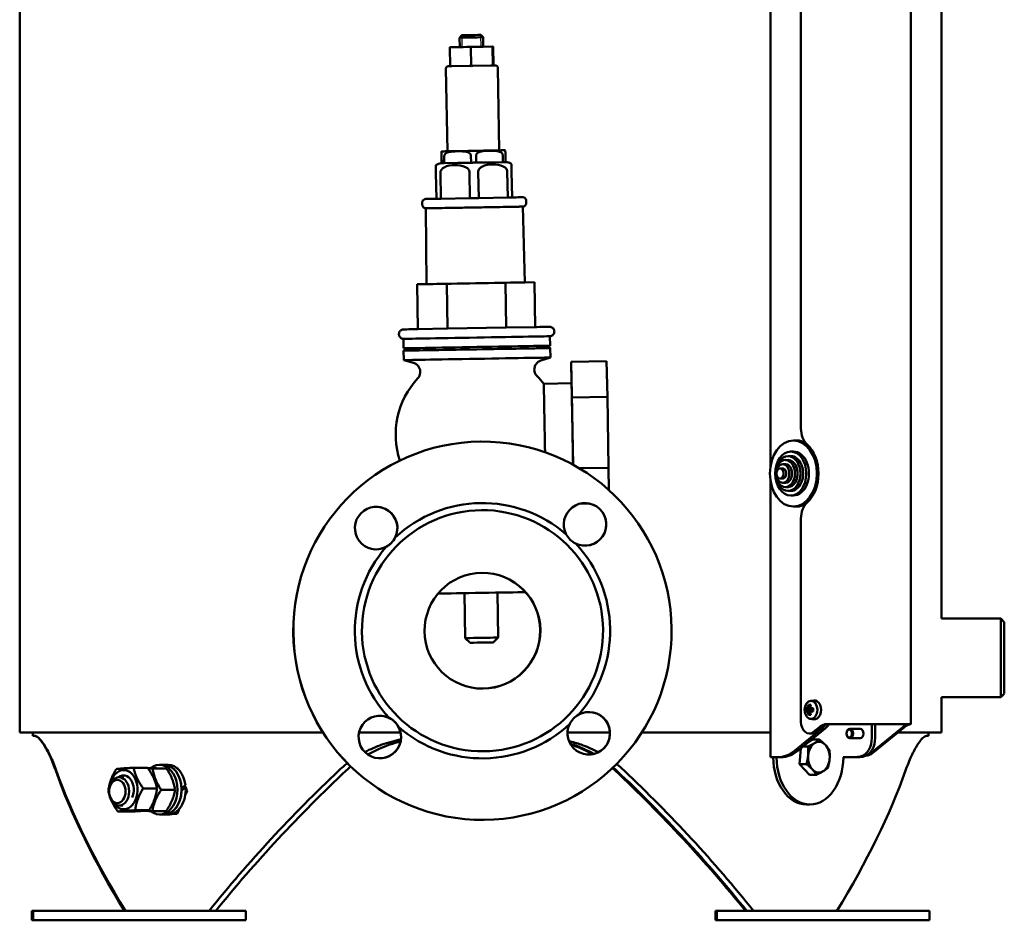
# Model space of a CAD drawing. Header units: millimetres. Extents: x -2199 to 5175, y -1387 to 1803.
# Tile 22 of 27: x 4759 to 5175, y -431 to -50. Entities that reach past the tile are written whole.
import ezdxf

# ---------------------------------------------------------------- set-up
doc = ezdxf.new("R2010")
doc.units = ezdxf.units.MM
doc.layers.add('Видимый контур (ГОСТ)', color=7, linetype='Continuous', lineweight=50)
doc.layers.add('Линия резьбы (ГОСТ)', color=7, linetype='Continuous', lineweight=25)

msp = doc.modelspace()

# ---------------------------------------------------------------- linework, layer by layer
at = {"layer": 'Видимый контур (ГОСТ)'}
for p, q in [((4758.69, -351.49), (4758.69, 645.51)), ((5135.68, -347.97), (5135.68, 543.01)), ((5148.69, -303.37), (5148.69, 543.01)), ((5076.31, -238.96), (5076.31, 534.01)), ((5089.18, -222.96), (5089.18, 535.01)), ((4945.78, -56.6), (4944.8, -57.62)), ((4944.87, -61.62), (4944.8, -57.62)), ((4953.72, -56.46), (4954.73, -57.44)), ((4954.81, -61.44), (4954.73, -57.44)), ((4940.67, -61.69), (4949.48, -61.54)), ((4940.81, -69.78), (4940.67, -61.69)), ((4941.02, -61.69), (4940.67, -61.69)), ((4944.87, -61.62), (4941.02, -61.69)), ((4949.48, -61.54), (4958.65, -61.37)), ((4949.63, -69.63), (4949.48, -61.54)), ((4959.01, -61.37), (4954.81, -61.44)), ((4958.65, -61.37), (4959.01, -61.37)), ((4958.8, -69.46), (4958.65, -61.37)), ((4959.15, -69.36), (4959.01, -61.37)), ((4939.03, -70.72), (4939.65, -105.68)), ((4948.86, -69.55), (4941.57, -69.68)), ((4958, -69.38), (4950.42, -69.52)), ((4959.12, -69.36), (4958.83, -69.37)), ((4960.97, -70.33), (4961.59, -105.29)), ((4937.2, -110.73), (4937.15, -107.73)), ((4937.17, -107.73), (4937.22, -110.73)), ((4938.31, -110.71), (4938.26, -107.71)), ((4949.6, -107.51), (4949.65, -110.51)), ((4951.82, -110.47), (4951.77, -107.47)), ((4963.08, -107.27), (4963.14, -110.27)), ((4964.22, -110.25), (4964.17, -107.25)), ((4937.21, -110.73), (4937.2, -110.73)), ((4937.22, -110.73), (4937.21, -110.73)), ((4943.98, -110.61), (4938.31, -110.71)), ((4949.65, -110.51), (4943.98, -110.61)), ((4957.48, -110.37), (4951.82, -110.47)), ((4963.14, -110.27), (4957.48, -110.37)), ((4934.97, -125.77), (4934.77, -114.77)), ((4934.8, -114.77), (4934.99, -125.77)), ((4936.86, -125.74), (4936.66, -114.74)), ((4948.95, -114.52), (4949.15, -125.52)), ((4952.87, -125.45), (4952.67, -114.45)), ((4964.94, -114.24), (4965.13, -125.23)), ((4966.99, -125.2), (4966.79, -114.2)), ((4929.01, -127.38), (4929.02, -128.34)), ((4934.97, -125.77), (4934.99, -125.77)), ((4936.86, -125.74), (4949.15, -125.52)), ((4952.87, -125.45), (4965.13, -125.23)), ((4971.54, -129.08), (4972.43, -161.14)), ((4973, -126.59), (4973.02, -127.56)), ((4930.55, -129.81), (4930.81, -161.88)), ((4926.8, -161.95), (4939.35, -161.73)), ((4930.81, -161.88), (4926.8, -161.95)), ((4927.13, -180.92), (4926.8, -161.95)), ((4939.35, -161.73), (4964.18, -161.29)), ((4939.69, -180.7), (4939.35, -161.73)), ((4964.18, -161.29), (4976.44, -161.07)), ((4964.51, -180.25), (4964.18, -161.29)), ((4976.44, -161.07), (4972.43, -161.14)), ((4976.78, -180.04), (4976.44, -161.07)), ((4939.69, -180.7), (4927.13, -180.92)), ((4964.51, -180.25), (4939.69, -180.7)), ((4976.78, -180.04), (4964.51, -180.25)), ((4921.03, -185.03), (4921.1, -189.02)), ((4983.02, -183.92), (4983.09, -187.92)), ((4921.12, -190.02), (4921.19, -194.02)), ((4922.6, -189), (4922.62, -190)), ((4981.59, -187.95), (4981.61, -188.95)), ((4983.11, -188.92), (4983.18, -192.92)), ((4925.22, -195.14), (4921.19, -194.02)), ((4979.2, -194.18), (4983.18, -192.92)), ((4991.99, -194.78), (5006.98, -194.51)), ((4991.99, -194.78), (4992.12, -203.8)), ((4992.3, -209.79), (4991.99, -194.78)), ((5006.98, -194.51), (5007.3, -209.52)), ((4980.38, -204.01), (4992.15, -203.8)), ((4992.3, -209.79), (5007.3, -209.52)), ((4992.81, -238.28), (4992.3, -209.79)), ((5007.3, -209.52), (5007.83, -239.54)), ((4953.71, -228.49), (4953.69, -228.49)), ((5087.41, -227.99), (5086, -227.99)), ((5086, -232.7), (5084.87, -232.7)), ((5083.74, -236.28), (5082.61, -236.28)), ((5084.87, -234.6), (5083.74, -234.6)), ((4995.4, -239.76), (5007.83, -239.54)), ((5007.83, -239.54), (5007.97, -249.02)), ((5081.48, -239.83), (5080.35, -239.83)), ((5082.61, -238.07), (5081.48, -238.07)), ((5076.31, -361.99), (5076.31, -245.02)), ((5081.48, -244.15), (5080.35, -244.15)), ((5082.61, -245.91), (5081.48, -245.91)), ((5083.74, -247.71), (5082.61, -247.71)), ((5084.87, -249.38), (5083.74, -249.38)), ((5086, -251.29), (5084.87, -251.29)), ((4995.75, -254.76), (4999.63, -254.7)), ((5087.41, -255.99), (5086, -255.99)), ((5089.18, -346.98), (5089.18, -261.02)), ((4947.16, -311.61), (4946.83, -292.62)), ((4961.16, -311.37), (4960.82, -292.37)), ((5148.69, -303.37), (5173.69, -303.37)), ((5175.19, -304.87), (5173.69, -303.37)), ((4949.2, -313.58), (4947.16, -311.61)), ((4959.2, -313.4), (4961.16, -311.37)), ((5148.69, -351.49), (5148.69, -336.61)), ((5148.69, -336.62), (5173.69, -336.62)), ((5175.19, -335.12), (5173.69, -336.62)), ((5091.35, -341.3), (5091.83, -341.3)), ((5093.11, -340.95), (5092.57, -340.95)), ((5093.19, -340.43), (5092.73, -340.06)), ((5093.2, -338.18), (5094.6, -338.01)), ((5093.36, -341.61), (5093.52, -341.53)), ((5093.48, -341.3), (5094.3, -341.3)), ((5091.83, -342.68), (5091.35, -342.68)), ((5092.11, -341.61), (5091.63, -341.61)), ((5091.63, -342.38), (5092.11, -342.38)), ((5092.11, -341.61), (5093.36, -341.61)), ((5093.36, -342.38), (5092.11, -342.38)), ((5092.57, -343.03), (5093.11, -343.03)), ((5092.73, -343.93), (5093.19, -343.55)), ((5093.36, -342.38), (5093.52, -342.46)), ((5094.3, -342.68), (5093.48, -342.68)), ((5094.29, -341.61), (5093.58, -341.61)), ((5093.58, -342.38), (5094.29, -342.38)), ((5093.59, -341.61), (5093.59, -342.38)), ((5086.44, -359.31), (5098.03, -349.87)), ((5099.45, -349.87), (5087.86, -359.31)), ((5093.2, -345.8), (5094.6, -345.98)), ((5094.5, -351.31), (5096.98, -349.29)), ((5097.68, -349.29), (5095.2, -351.31)), ((5134.39, -348), (5101.22, -348)), ((5101.93, -347.95), (5135.1, -347.95)), ((5118.8, -360.26), (5132.26, -349.29)), ((5119.16, -353.76), (5119.16, -348)), ((5132.97, -349.29), (5119.51, -360.26)), ((5120.58, -353.76), (5120.58, -348)), ((4758.69, -351.49), (4886.98, -351.49)), ((4764.19, -351.49), (4764.19, -352.99)), ((4764.19, -352.99), (4764.19, -351.49)), ((4764.19, -352.99), (4764.19, -351.49)), ((4765.21, -352.99), (4764.19, -352.99)), ((4764.19, -352.99), (4764.19, -352.99)), ((4764.19, -352.99), (4764.19, -352.99)), ((4902.28, -351.49), (4919.82, -351.49)), ((4990.44, -351.49), (5008.4, -351.49)), ((5021.92, -351.49), (5076.31, -351.49)), ((5093.43, -351.98), (5092.72, -351.98)), ((5114.21, -349.99), (5109.87, -349.99)), ((5114.21, -353.99), (5109.87, -353.99)), ((5130.27, -351.49), (5148.69, -351.49)), ((5143.19, -352.99), (5142.25, -352.99)), ((5143.19, -352.99), (5143.19, -351.49)), ((5090.07, -357.51), (5092.11, -357.51)), ((5092.71, -355.36), (5094.05, -354.54)), ((5094.05, -354.54), (5096.97, -354.54)), ((5076.31, -361.99), (5077.49, -361.99)), ((5078.9, -362), (5077.48, -362)), ((5077.49, -362), (5077.49, -361.99)), ((5079.36, -361.99), (5077.49, -361.99)), ((5078.9, -361.99), (5078.9, -362)), ((5078.9, -362), (5078.9, -362)), ((5079.36, -361.99), (5080.77, -361.99)), ((5088.57, -364.96), (5089.12, -358.28)), ((5107.12, -362), (5107.12, -361.99)), ((5107.12, -361.99), (5107.13, -361.99)), ((5107.13, -362), (5107.12, -362)), ((5109.96, -361.99), (5107.13, -361.99)), ((5111.83, -361.99), (5109.96, -361.99)), ((5111.83, -361.99), (5113.24, -361.99)), ((4806.89, -366.47), (4812.81, -366.47)), ((4819.7, -365.17), (4817.93, -365.17)), ((4819.7, -365.17), (4821.46, -365.17)), ((4825.37, -366.47), (4825.06, -366.47)), ((5092.82, -369.45), (5088.57, -364.96)), ((5088.57, -364.96), (5091.49, -364.96)), ((4802.68, -370.47), (4800.74, -370.47)), ((4812.95, -366.67), (4813.46, -366.67)), ((4814.91, -366.77), (4820.82, -366.77)), ((5092.82, -369.45), (5095.74, -369.45)), ((4827.69, -374.78), (4828.91, -374.78)), ((4828.25, -374.78), (4828.1, -374.41)), ((4810.9, -375.19), (4816.81, -375.19)), ((4818.53, -375.82), (4824.44, -375.82)), ((4828.94, -376.47), (4828.92, -376.42)), ((4828.92, -376.54), (4828.94, -376.47)), ((4828.94, -376.47), (4829.46, -376.47)), ((4802.38, -382.47), (4800.74, -382.47)), ((5093.01, -381.99), (5091.59, -381.99)), ((4800.19, -384.97), (4806.11, -384.97)), ((4807.54, -384.44), (4813.46, -384.44)), ((4814.79, -384.77), (4820.7, -384.77)), ((4819.7, -386.27), (4817.93, -386.27)), ((4819.7, -386.27), (4821.46, -386.27)), ((4823.23, -385.97), (4825.37, -385.97)), ((4824.32, -385.47), (4825.26, -385.47)), ((4825.26, -385.47), (4825.69, -384.42)), ((4825.26, -385.47), (4825.58, -385.47)), ((4955.21, -388.48), (4955.18, -388.48)), ((4763.85, -426.99), (4764.36, -426.99)), ((4763.85, -426.99), (4763.85, -430.99)), ((4764.36, -426.99), (4854.36, -426.99)), ((4764.36, -426.99), (4764.36, -430.99)), ((4854.36, -426.99), (4854.36, -430.99)), ((5053.03, -426.99), (5053.54, -426.99)), ((5053.03, -426.99), (5053.03, -430.99)), ((5053.54, -426.99), (5143.54, -426.99)), ((5053.54, -426.99), (5053.54, -430.99)), ((5143.54, -426.99), (5143.54, -430.99)), ((4763.85, -430.99), (4764.36, -430.99)), ((4764.36, -430.99), (4854.36, -430.99)), ((5053.03, -430.99), (5053.54, -430.99)), ((5053.54, -430.99), (5143.54, -430.99))]:
    msp.add_line(p, q, dxfattribs=at)
for start, end in [(137.1826, 198.3214), (37.8889, 44.8556)]:
    msp.add_arc((4952.76, -225.5), 35, start, end, dxfattribs=at)
for centre, major_axis, ratio, start_param, end_param in [((4949.77, -57.53), (-4.97, -0.09), 0.000016, 6.283169, 9.424794), ((4949.84, -61.53), (4.97, 0.09), 0.000016, 3.141602, 6.283194), ((4949.84, -61.53), (4.97, 0.09), 0.000016, 3.141602, 6.283194), ((4950.62, -105.49), (-10.97, -0.2), 0.000016, 0.000054, 3.141646), ((4950.71, -110.49), (-15, -0.27), 0.000016, 0.452904, 0.598048), ((4950.71, -110.49), (-15, -0.27), 0.000016, 1.500101, 1.645245), ((4950.71, -110.49), (-15, -0.27), 0.000016, 2.547915, 2.693111), ((4951.05, -129.45), (20.5, 0.36), 0.000016, 3.141592, 6.283185), ((4950.98, -125.49), (-17.5, -0.31), 0.000016, 0.418932, 0.632019), ((4950.98, -125.49), (-17.5, -0.31), 0.000016, 1.46613, 1.679217), ((4950.98, -125.49), (-17.5, -0.31), 0.000016, 2.513942, 2.727104), ((4951.62, -161.51), (-20.81, -0.37), 0.000016, 0, 3.141593), ((4952.03, -184.47), (31, 0.55), 0.000016, 3.141882, 6.282896), ((4952.11, -189.47), (31, 0.55), 0.000016, 2.829238, 6.595538), ((4952.1, -188.47), (31, 0.55), 0.000016, 3.141584, 6.283176), ((4952.11, -189.47), (29.5, 0.52), 0.000016, 3.141583, 6.283175), ((4952.19, -193.47), (31, 0.55), 0.000016, 3.141584, 6.283176), ((4980.75, -225), (-0.37, 21), 0.001877, 4.322062, 6.280683), ((4992.52, -224.8), (-0.37, 21), 0.001877, 4.015726, 6.283185), ((5094.85, -222.96), (0, 8), 0.708433, 1.570796, 2.579056), ((4954.44, -308.49), (0.75, -80), 0.999998, 3.141593, 6.283185), ((5087.41, -241.99), (0, 14), 0.708433, 5.894899, 6.283185), ((5086, -241.99), (0, -9.29), 0.708433, 0, 3.141593), ((5086.35, -241.99), (0, -14.5), 0.708433, 0.562536, 2.579056), ((5083.74, -241.99), (0, -5.72), 0.708433, 0, 3.141593), ((5084.87, -241.99), (0, -7.39), 0.708433, 0, 3.141593), ((5081.48, -241.99), (0, -2.16), 0.708433, 0, 3.141593), ((5082.61, -241.99), (0, -3.92), 0.708433, 0, 3.141593), ((4954.46, -308.49), (-0.5, 54), 0.999998, 5.557156, 7.026107), ((4997.86, -263.51), (-0.08, 9), 0.999998, 2.675005, 8.337461), ((4909.49, -265.09), (0.08, -9), 0.999998, 1.104209, 6.766665), ((4909.46, -265.09), (0.1, -9), 0.999998, 0, 3.138881), ((4997.84, -263.51), (0.1, -9), 0.999998, 0, 3.138881), ((5087.41, -241.99), (0, -14), 0.708433, 0, 0.388286), ((5094.85, -261.02), (0, 8), 0.708433, 0.562536, 1.570796), ((4954.46, -308.49), (-0.5, 54), 0.999998, 0.844767, 2.313718), ((4954.46, -308.49), (0.5, -54), 0.999998, 0.844767, 2.313718), ((4954.38, -308.49), (-0.19, 24.5), 0.999998, 3.14504, 6.283185), ((4953.95, -292.49), (20.95, 0.37), 0.000016, 3.648085, 5.814691), ((5173.69, -319.99), (0, 16.62), 0.001877, 3.141593, 6.283185), ((5175.19, -319.99), (0, -15.12), 0.001877, 0.001877, 3.139716), ((4954.16, -311.49), (7, 0.12), 0.000016, 3.141615, 6.283208), ((4954.2, -313.49), (-5, -0.09), 0.000016, 0.000016, 3.141577), ((5097.45, -341.99), (0, -6.36), 0.965355, 4.603833, 4.820944), ((5096.47, -341.07), (-5.18, -3.67), 0.499061, 5.273378, 5.378822), ((5096.62, -341.28), (4.97, 3.52), 0.499061, 2.108951, 2.260064), ((5096.64, -341.99), (0, -6.44), 0.705778, 4.383582, 4.531062), ((5096.69, -343.07), (-5.89, 2.4), 0.35402, 5.458956, 5.676067), ((5096.86, -341.99), (0, 6.16), 0.705778, 1.250993, 1.401055), ((5097.4, -341.99), (0, -6.16), 0.705778, 4.392586, 4.542647), ((5097.63, -341.28), (4.97, -3.52), 0.499061, 4.023121, 4.174235), ((5128.83, -385.32), (-34.74, 46.62), 0.179699, 0.205092, 0.205311), ((5097.62, -341.99), (0, 6.44), 0.705778, 1.24199, 1.389469), ((5097.78, -341.07), (-5.18, 3.67), 0.499061, 0.904363, 1.009807), ((5095.93, -341.99), (0, 6.36), 0.257315, 1.462241, 1.679352), ((5094.85, -341.99), (0, 4), 0.708433, 3.053662, 6.371116), ((4911.06, -353.46), (0.08, -9), 0.999998, 2.675005, 8.337461), ((4911.03, -353.46), (0.1, -9), 0.999998, 0, 3.138881), ((4999.43, -351.89), (-0.08, 9), 0.999998, 1.104209, 6.766665), ((4999.41, -351.89), (0.1, -9), 0.999998, 0, 3.138881), ((5096.47, -342.92), (5.18, -3.67), 0.499061, 4.045956, 4.1514), ((5127.82, -297.24), (-34.74, -46.62), 0.179699, 6.077875, 6.078093), ((5096.62, -342.7), (-4.97, 3.52), 0.499061, 0.881528, 1.032642), ((5096.64, -341.99), (0, -6.44), 0.705778, 4.893716, 5.041196), ((5096.69, -340.91), (5.89, 2.4), 0.35402, 3.748711, 3.965822), ((5096.86, -341.99), (0, 6.16), 0.705778, 1.740538, 1.890599), ((5065.43, -298.67), (34.74, -46.62), 0.179699, 5.811634, 5.811853), ((5097.63, -342.7), (-4.97, -3.52), 0.499061, 5.250543, 5.401657), ((5097.4, -341.99), (0, -6.16), 0.705778, 4.882131, 5.032192), ((5097.78, -342.92), (5.18, 3.67), 0.499061, 2.131786, 2.237229), ((5097.62, -341.99), (0, 6.44), 0.705778, 1.752124, 1.899603), ((5066.43, -386.74), (34.74, 46.62), 0.179699, 0.471333, 0.471551), ((4954.46, -308.49), (0.5, -54), 0.999998, 5.557156, 7.026107), ((5092.72, -346.98), (0, -5), 0.708433, 4.712389, 6.806784), ((5100.52, -357.95), (0, 10), 0.708433, 0.201358, 0.523599), ((5101.22, -357.95), (0, 10), 0.708433, 0.201358, 0.523599), ((5095.2, -342.94), (0, -8), 0.708433, 0.523599, 0.839867), ((5096.61, -342.94), (0, 8), 0.708433, 3.665191, 4.026772), ((5135.81, -357.95), (0, 10), 0.708433, 0.201358, 0.523599), ((5136.51, -357.95), (0, 10), 0.708433, 0.201358, 0.523599), ((5093.43, -346.98), (0, -5), 0.708433, 0, 0.523599), ((5114.21, -351.99), (0, 2), 0.708433, 3.141593, 6.283185), ((5113.5, -353.76), (0, -8), 0.708433, 0.197871, 1.570796), ((5114.91, -353.76), (0, -8), 0.708433, 0.197871, 1.570796), ((5096.77, -361.99), (0, -6.5), 0.705778, 3.548587, 4.595784), ((5096.77, -361.99), (0, 6.5), 0.705778, 5.642982, 6.690179), ((5096.77, -361.99), (0, 6.5), 0.705778, 4.595784, 5.642982), ((5091.59, -361.99), (0, -20), 0.705778, 4.712889, 6.283185), ((5093.01, -361.99), (0, -20), 0.705778, 4.712889, 7.853482), ((5079.36, -341.99), (0, -20), 0.708433, 0, 0.523599), ((5080.77, -341.99), (0, -20), 0.708433, 0, 0.523599), ((5096.77, -361.99), (0, -6.5), 0.705778, 4.595784, 5.642982), ((5111.83, -341.99), (0, -20), 0.708433, 0, 0.197871), ((5113.24, -341.99), (0, -20), 0.708433, 0, 0.197871), ((5116.68, -353.33), (0, -8), 0.708433, 0.010368, 0.523599), ((5115.97, -353.33), (0, -8), 0.708433, 0.179605, 0.523599), ((4817.93, -375.72), (0, 10.55), 0.708433, 2.600197, 6.824425), ((4819.7, -375.72), (0, 10.55), 0.708433, 4.7598, 6.283185), ((4819.7, -375.72), (0, 10.55), 0.708433, 3.141593, 6.283185), ((4821.46, -375.72), (0, 10.55), 0.708433, 4.897653, 6.283185), ((4953.69, -353.48), (-153.92, 324), 0.341187, 1.449693, 1.450933), ((5096.77, -361.99), (0, 6.5), 0.705778, 3.548587, 4.595784), ((4953.69, -451.99), (175.01, -175.01), 0.415314, 3.857413, 4.18644), ((4953.69, -451.99), (-175.14, 175.14), 0.413114, 0.717697, 1.046724), ((4802.69, -375.72), (0, -8.3), 0.708433, 5.500845, 10.7395), ((4802.69, -375.72), (0, 6), 0.708433, 4.116312, 6.789329), ((4953.69, -451.99), (-175.14, -175.14), 0.413114, 4.642811, 4.971838), ((4953.69, -451.99), (-171.45, -171.45), 0.413114, 4.632063, 4.968967), ((4953.69, -451.99), (-171.45, 171.45), 0.413114, 4.455811, 4.792715), ((4953.69, -451.99), (-171.31, 171.31), 0.415314, 4.453934, 4.790838), ((4953.69, -451.99), (175.01, -175.01), 0.415314, 1.309471, 1.638497), ((5096.77, -361.99), (0, -6.5), 0.705778, 5.642982, 6.690179), ((4953.69, -451.99), (175.01, 175.01), 0.415314, 5.238338, 5.567365), ((4821.46, -375.72), (0, -10.55), 0.708433, 0, 1.660335), ((4819.09, -375.72), (-14.7, -9.88), 0.251381, 1.975999, 2.113852), ((4820.31, -375.72), (-14.7, -9.88), 0.251381, 1.881177, 2.018127), ((4953.69, -353.48), (-153.92, 324), 0.341187, 1.472589, 1.479443), ((4819.7, -375.72), (0, -10.55), 0.708433, 0, 1.523385), ((4953.69, -398.96), (-153.92, -324), 0.341187, 4.803742, 4.809549), ((4953.69, -398.96), (-153.92, -324), 0.341187, 4.826707, 4.833492)]:
    msp.add_ellipse(centre, major_axis=major_axis, ratio=ratio, start_param=start_param, end_param=end_param, dxfattribs=at)
for centre, major_axis, ratio in [((4949.75, -56.53), (-3.97, -0.07), 0.000016), ((4954.46, -308.49), (0.75, -80), 0.999998), ((5086, -241.99), (0, 14), 0.708433), ((5084.87, -241.99), (0, 9.29), 0.708433), ((5083.74, -241.99), (0, 7.39), 0.708433), ((5082.61, -241.99), (0, 5.72), 0.708433), ((5081.48, -241.99), (0, 3.92), 0.708433), ((5080.35, -241.99), (0, 2.16), 0.708433), ((4954.47, -308.49), (0.48, -51), 0.999998), ((4954.47, -308.49), (0.23, -24.5), 0.999998), ((5093.44, -341.99), (0, -3.83), 0.708433), ((5109.87, -351.99), (0, -2), 0.708433), ((5109.62, -351.99), (0, -1.65), 0.708433), ((4800.74, -376.47), (0, -6), 0.708433), ((4799.98, -376.47), (0, 4.93), 0.708433)]:
    msp.add_ellipse(centre, major_axis=major_axis, ratio=ratio, dxfattribs=at)
for points, knots in [([(4939.03, -70.72), (4939.02, -70.61), (4939.04, -70.5), (4939.1, -70.3), (4939.15, -70.2), (4939.28, -70.03), (4939.36, -69.95), (4939.53, -69.83), (4939.63, -69.78), (4939.78, -69.73), (4939.83, -69.72), (4939.91, -69.71), (4939.93, -69.71), (4939.97, -69.71), (4939.98, -69.71), (4939.99, -69.71), (4939.99, -69.71), (4939.99, -69.71), (4940, -69.71), (4940, -69.71), (4940, -69.71), (4940, -69.71), (4940, -69.71), (4940, -69.71), (4940, -69.71), (4940.01, -69.71), (4940.01, -69.71), (4940.01, -69.71), (4940.01, -69.71), (4940.02, -69.7), (4940.03, -69.7), (4940.1, -69.7), (4940.2, -69.7), (4940.47, -69.7), (4940.62, -69.69), (4940.81, -69.69)], [0, 0, 0, 0, 0.0324297, 0.0324297, 0.064273, 0.064273, 0.0961374, 0.0961374, 0.128001, 0.128001, 0.1437782, 0.1437782, 0.15173, 0.15173, 0.1543526, 0.1543526, 0.1551371, 0.1551371, 0.1555395, 0.1555395, 0.1563556, 0.1563556, 0.1579742, 0.1579742, 0.1600982, 0.1600982, 0.166466, 0.166466, 0.185565, 0.185565, 0.2428836, 0.2428836, 0.4154179, 0.4154179, 0.5565629, 0.5565629, 0.5565629, 0.5565629]), ([(4959.12, -69.36), (4959.55, -69.36), (4959.82, -69.35), (4959.93, -69.35), (4959.94, -69.35), (4959.95, -69.35), (4959.95, -69.35), (4959.95, -69.35), (4959.95, -69.35), (4959.95, -69.35), (4959.95, -69.35), (4959.96, -69.35), (4959.96, -69.35), (4959.96, -69.35), (4959.96, -69.35), (4959.96, -69.35), (4959.97, -69.35), (4959.97, -69.35), (4959.97, -69.35), (4959.99, -69.35), (4960, -69.35), (4960.07, -69.35), (4960.12, -69.36), (4960.27, -69.39), (4960.37, -69.43), (4960.55, -69.53), (4960.63, -69.59), (4960.78, -69.75), (4960.84, -69.84), (4960.93, -70.03), (4960.95, -70.14), (4960.97, -70.27), (4960.97, -70.3), (4960.97, -70.33)], [0, 0, 0, 0, 0.3234657, 0.3234657, 0.370495, 0.370495, 0.3917335, 0.3917335, 0.3996976, 0.3996976, 0.4056732, 0.4056732, 0.4066723, 0.4066723, 0.4076818, 0.4076818, 0.4081854, 0.4081854, 0.4092067, 0.4092067, 0.4132564, 0.4132564, 0.4292732, 0.4292732, 0.4589387, 0.4589387, 0.4908749, 0.4908749, 0.5227359, 0.5227359, 0.5545997, 0.5545997, 0.5634028, 0.5634028, 0.5634028, 0.5634028]), ([(4937.12, -105.79), (4937.23, -105.76), (4937.33, -105.74), (4937.46, -105.73), (4937.49, -105.73), (4937.54, -105.72), (4937.56, -105.72), (4937.58, -105.72), (4937.58, -105.72), (4937.59, -105.72), (4937.59, -105.72), (4937.6, -105.72), (4937.6, -105.72), (4937.6, -105.72), (4937.61, -105.72), (4937.61, -105.72), (4937.61, -105.72), (4937.62, -105.72), (4937.62, -105.72), (4937.62, -105.72), (4937.62, -105.72), (4937.62, -105.72), (4937.63, -105.72), (4937.64, -105.72), (4937.66, -105.72), (4937.78, -105.72), (4937.96, -105.71), (4938.56, -105.7), (4939.04, -105.7), (4939.65, -105.68)], [0, 0, 0, 0, 0.0321012, 0.0321012, 0.0400188, 0.0400188, 0.0459632, 0.0459632, 0.0472198, 0.0472198, 0.0480228, 0.0480228, 0.0488293, 0.0488293, 0.0496365, 0.0496365, 0.0529442, 0.0529442, 0.0561465, 0.0561465, 0.065748, 0.065748, 0.094546, 0.094546, 0.1809837, 0.1809837, 0.4414701, 0.4414701, 0.7804821, 0.7804821, 0.7804821, 0.7804821]), ([(4937.15, -107.73), (4937.14, -107.58), (4937.14, -107.42), (4937.13, -107.11), (4937.13, -106.93), (4937.13, -106.59), (4937.12, -106.41), (4937.12, -106.04), (4937.12, -105.93), (4937.12, -105.81), (4937.12, -105.79), (4937.12, -105.79), (4937.13, -105.81), (4937.13, -105.93), (4937.14, -106.04), (4937.14, -106.41), (4937.15, -106.59), (4937.16, -106.93), (4937.16, -107.11), (4937.16, -107.42), (4937.17, -107.58), (4937.17, -107.73)], [0.687449, 0.687449, 0.687449, 0.687449, 0.730926, 0.730926, 0.792009, 0.792009, 0.898366, 0.898366, 1.136632, 1.136632, 1.374898, 1.374898, 1.613164, 1.613164, 1.85143, 1.85143, 1.957786, 1.957786, 2.018869, 2.018869, 2.062347, 2.062347, 2.062347, 2.062347]), ([(4938.26, -107.71), (4938.26, -107.56), (4938.3, -107.4), (4938.43, -107.09), (4938.57, -106.91), (4938.95, -106.56), (4939.28, -106.37), (4940.22, -105.99), (4940.96, -105.86), (4942.45, -105.71), (4943.21, -105.68), (4944.58, -105.66), (4945.34, -105.66), (4946.84, -105.76), (4947.58, -105.86), (4948.53, -106.21), (4948.87, -106.38), (4949.26, -106.72), (4949.4, -106.89), (4949.55, -107.2), (4949.59, -107.36), (4949.6, -107.51)], [0.687449, 0.687449, 0.687449, 0.687449, 0.730926, 0.730926, 0.792009, 0.792009, 0.898366, 0.898366, 1.136632, 1.136632, 1.374898, 1.374898, 1.613164, 1.613164, 1.85143, 1.85143, 1.957786, 1.957786, 2.018869, 2.018869, 2.062347, 2.062347, 2.062347, 2.062347]), ([(4951.77, -107.47), (4951.77, -107.32), (4951.81, -107.16), (4951.94, -106.85), (4952.08, -106.67), (4952.46, -106.32), (4952.79, -106.13), (4953.72, -105.75), (4954.46, -105.62), (4955.95, -105.47), (4956.71, -105.44), (4958.08, -105.42), (4958.83, -105.42), (4960.33, -105.52), (4961.07, -105.62), (4962.02, -105.97), (4962.36, -106.14), (4962.74, -106.48), (4962.89, -106.65), (4963.04, -106.96), (4963.08, -107.12), (4963.08, -107.27)], [0.687449, 0.687449, 0.687449, 0.687449, 0.730926, 0.730926, 0.792009, 0.792009, 0.898366, 0.898366, 1.136632, 1.136632, 1.374898, 1.374898, 1.613164, 1.613164, 1.85143, 1.85143, 1.957786, 1.957786, 2.018869, 2.018869, 2.062347, 2.062347, 2.062347, 2.062347]), ([(4961.59, -105.29), (4962.27, -105.28), (4962.79, -105.27), (4963.3, -105.26), (4963.42, -105.26), (4963.54, -105.26), (4963.57, -105.26), (4963.6, -105.26), (4963.61, -105.26), (4963.62, -105.26), (4963.62, -105.26), (4963.62, -105.26), (4963.62, -105.26), (4963.62, -105.26), (4963.62, -105.26), (4963.63, -105.26), (4963.63, -105.26), (4963.63, -105.26), (4963.63, -105.26), (4963.63, -105.26), (4963.63, -105.26), (4963.64, -105.26), (4963.64, -105.26), (4963.65, -105.26), (4963.65, -105.26), (4963.67, -105.26), (4963.68, -105.26), (4963.71, -105.26), (4963.73, -105.26), (4963.8, -105.26), (4963.86, -105.27), (4963.98, -105.28), (4964.05, -105.3), (4964.12, -105.31)], [3.3826188, 3.3826188, 3.3826188, 3.3826188, 3.7600692, 3.7600692, 3.9432114, 3.9432114, 4.0328262, 4.0328262, 4.0761016, 4.0761016, 4.0969773, 4.0969773, 4.1072293, 4.1072293, 4.1110761, 4.1110761, 4.1125198, 4.1125198, 4.1134397, 4.1134397, 4.1142446, 4.1142446, 4.1150523, 4.1150523, 4.116686, 4.116686, 4.1199075, 4.1199075, 4.1254801, 4.1254801, 4.1422021, 4.1422021, 4.1633432, 4.1633432, 4.1633432, 4.1633432]), ([(4964.17, -107.25), (4964.16, -107.1), (4964.16, -106.94), (4964.15, -106.63), (4964.15, -106.45), (4964.14, -106.11), (4964.14, -105.93), (4964.13, -105.56), (4964.13, -105.45), (4964.12, -105.33), (4964.12, -105.31), (4964.12, -105.31)], [0.6874489, 0.6874489, 0.6874489, 0.6874489, 0.7309265, 0.7309265, 0.7920094, 0.7920094, 0.8983658, 0.8983658, 1.1366318, 1.1366318, 1.3724491, 1.3724491, 1.3724491, 1.3724491]), ([(4934.77, -114.77), (4934.77, -114.55), (4934.76, -114.29), (4934.75, -113.83), (4934.75, -113.56), (4934.74, -113.04), (4934.74, -112.75), (4934.72, -111.85), (4934.72, -111.65), (4934.73, -111.65), (4934.74, -111.85), (4934.76, -112.75), (4934.76, -113.04), (4934.77, -113.56), (4934.78, -113.83), (4934.79, -114.29), (4934.79, -114.55), (4934.8, -114.77)], [0.793375, 0.793375, 0.793375, 0.793375, 0.859577, 0.859577, 0.944459, 0.944459, 1.080669, 1.080669, 1.586751, 1.586751, 2.092833, 2.092833, 2.229043, 2.229043, 2.313924, 2.313924, 2.380126, 2.380126, 2.380126, 2.380126]), ([(4934.73, -111.65), (4935.06, -111.37), (4935.44, -111.15), (4936.24, -110.84), (4936.67, -110.75), (4937.12, -110.73), (4937.14, -110.73), (4937.17, -110.73), (4937.17, -110.73), (4937.18, -110.73), (4937.19, -110.73), (4937.19, -110.73), (4937.2, -110.73), (4937.2, -110.73), (4937.2, -110.73), (4937.21, -110.73), (4937.21, -110.73), (4937.21, -110.73)], [0, 0, 0, 0, 0.1297167, 0.1297167, 0.2570913, 0.2570913, 0.2641524, 0.2641524, 0.2658599, 0.2658599, 0.26749, 0.26749, 0.2707705, 0.2707705, 0.2771925, 0.2771925, 0.2924907, 0.2924907, 0.2924907, 0.2924907]), ([(4936.66, -114.74), (4936.66, -114.52), (4936.7, -114.26), (4936.87, -113.79), (4937.04, -113.52), (4937.49, -112.99), (4937.88, -112.7), (4939.55, -111.76), (4941.29, -111.53), (4944.21, -111.48), (4945.96, -111.65), (4947.66, -112.52), (4948.07, -112.8), (4948.53, -113.31), (4948.71, -113.58), (4948.89, -114.04), (4948.95, -114.3), (4948.95, -114.52)], [0.793375, 0.793375, 0.793375, 0.793375, 0.859577, 0.859577, 0.944459, 0.944459, 1.080669, 1.080669, 1.586751, 1.586751, 2.092833, 2.092833, 2.229043, 2.229043, 2.313924, 2.313924, 2.380126, 2.380126, 2.380126, 2.380126]), ([(4952.67, -114.45), (4952.67, -114.23), (4952.71, -113.97), (4952.88, -113.51), (4953.05, -113.23), (4953.5, -112.71), (4953.89, -112.41), (4955.55, -111.48), (4957.29, -111.25), (4960.21, -111.2), (4961.95, -111.36), (4963.65, -112.24), (4964.05, -112.52), (4964.52, -113.03), (4964.7, -113.3), (4964.88, -113.76), (4964.93, -114.02), (4964.94, -114.24)], [0.793375, 0.793375, 0.793375, 0.793375, 0.859577, 0.859577, 0.944459, 0.944459, 1.080669, 1.080669, 1.586751, 1.586751, 2.092833, 2.092833, 2.229043, 2.229043, 2.313924, 2.313924, 2.380126, 2.380126, 2.380126, 2.380126]), ([(4964.22, -110.25), (4964.22, -110.25), (4964.22, -110.25), (4964.23, -110.25), (4964.23, -110.25), (4964.24, -110.25), (4964.24, -110.25), (4964.26, -110.25), (4964.27, -110.25), (4964.3, -110.25), (4964.32, -110.25), (4964.39, -110.25), (4964.45, -110.25), (4964.66, -110.26), (4964.82, -110.28), (4965.4, -110.38), (4965.81, -110.53), (4966.37, -110.83), (4966.55, -110.95), (4966.72, -111.08)], [4.4814663, 4.4814663, 4.4814663, 4.4814663, 4.483813, 4.483813, 4.4854286, 4.4854286, 4.4870586, 4.4870586, 4.49033, 4.49033, 4.4967514, 4.4967514, 4.5126282, 4.5126282, 4.560319, 4.560319, 4.6887768, 4.6887768, 4.7527392, 4.7527392, 4.7527392, 4.7527392]), ([(4966.79, -114.2), (4966.79, -113.98), (4966.78, -113.72), (4966.77, -113.26), (4966.77, -112.99), (4966.76, -112.47), (4966.75, -112.18), (4966.73, -111.28), (4966.73, -111.08), (4966.72, -111.08)], [0.7933754, 0.7933754, 0.7933754, 0.7933754, 0.8595771, 0.8595771, 0.9444586, 0.9444586, 1.0806686, 1.0806686, 1.5837825, 1.5837825, 1.5837825, 1.5837825]), ([(4929.01, -127.38), (4929, -127.21), (4929.03, -127.05), (4929.12, -126.74), (4929.2, -126.6), (4929.39, -126.34), (4929.5, -126.23), (4929.76, -126.04), (4929.91, -125.97), (4930.13, -125.9), (4930.21, -125.88), (4930.33, -125.86), (4930.37, -125.86), (4930.42, -125.85), (4930.43, -125.85), (4930.44, -125.85), (4930.45, -125.85), (4930.45, -125.85), (4930.46, -125.85), (4930.46, -125.85), (4930.46, -125.85), (4930.47, -125.85), (4930.47, -125.85), (4930.47, -125.85), (4930.47, -125.85), (4930.48, -125.85), (4930.48, -125.85), (4930.48, -125.85), (4930.48, -125.85), (4930.49, -125.85), (4930.51, -125.85), (4930.6, -125.85), (4930.74, -125.85), (4931.4, -125.83), (4932.23, -125.82), (4933.84, -125.79), (4934.38, -125.78), (4934.97, -125.77)], [0, 0, 0, 0, 0.048644, 0.048644, 0.096409, 0.096409, 0.144206, 0.144206, 0.192001, 0.192001, 0.215666, 0.215666, 0.227566, 0.227566, 0.230869, 0.230869, 0.232117, 0.232117, 0.233338, 0.233338, 0.234553, 0.234553, 0.236974, 0.236974, 0.240508, 0.240508, 0.2511, 0.2511, 0.282866, 0.282866, 0.378189, 0.378189, 0.664783, 0.664783, 1.328339, 1.328339, 1.609096, 1.609096, 1.609096, 1.609096]), ([(4973.02, -127.56), (4973.02, -127.72), (4973, -127.88), (4972.9, -128.19), (4972.82, -128.33), (4972.64, -128.59), (4972.52, -128.71), (4972.26, -128.89), (4972.12, -128.97), (4971.89, -129.04), (4971.81, -129.05), (4971.69, -129.07), (4971.65, -129.08), (4971.6, -129.08), (4971.59, -129.08), (4971.58, -129.08), (4971.57, -129.08), (4971.57, -129.08), (4971.56, -129.08), (4971.56, -129.08), (4971.56, -129.08), (4971.55, -129.08), (4971.55, -129.08), (4971.55, -129.08), (4971.55, -129.08), (4971.55, -129.08), (4971.55, -129.08), (4971.54, -129.08), (4971.54, -129.08), (4971.53, -129.08), (4971.51, -129.08), (4971.42, -129.08), (4971.29, -129.09), (4970.62, -129.1), (4969.79, -129.11), (4967.55, -129.15), (4966.12, -129.18), (4962.83, -129.24), (4960.93, -129.27), (4956.91, -129.34), (4954.74, -129.38), (4950.39, -129.46), (4948.17, -129.5), (4943.95, -129.57), (4941.89, -129.61), (4938.22, -129.67), (4936.55, -129.7), (4933.79, -129.75), (4932.68, -129.77), (4931.12, -129.8), (4930.67, -129.81), (4930.56, -129.81), (4930.56, -129.81), (4930.55, -129.81), (4930.56, -129.81), (4930.54, -129.81), (4930.54, -129.81), (4930.53, -129.81), (4930.53, -129.81), (4930.53, -129.81), (4930.53, -129.81), (4930.52, -129.81), (4930.52, -129.81), (4930.51, -129.81), (4930.5, -129.81), (4930.48, -129.81), (4930.47, -129.81), (4930.42, -129.81), (4930.39, -129.81), (4930.25, -129.79), (4930.14, -129.77), (4929.89, -129.68), (4929.75, -129.6), (4929.49, -129.41), (4929.38, -129.29), (4929.2, -129.03), (4929.13, -128.88), (4929.05, -128.6), (4929.03, -128.47), (4929.02, -128.34)], [0, 0, 0, 0, 0.048644, 0.048644, 0.096409, 0.096409, 0.144206, 0.144206, 0.192001, 0.192001, 0.215666, 0.215666, 0.227566, 0.227566, 0.230869, 0.230869, 0.232117, 0.232117, 0.233338, 0.233338, 0.234553, 0.234553, 0.236974, 0.236974, 0.240508, 0.240508, 0.2511, 0.2511, 0.282866, 0.282866, 0.378189, 0.378189, 0.664783, 0.664783, 1.328339, 1.328339, 1.981224, 1.981224, 2.634449, 2.634449, 3.287658, 3.287658, 3.940867, 3.940867, 4.594075, 4.594075, 5.247284, 5.247284, 5.900495, 5.900495, 6.55371, 6.55371, 6.603143, 6.603143, 6.640217, 6.640217, 6.642361, 6.642361, 6.643133, 6.643133, 6.644354, 6.644354, 6.645569, 6.645569, 6.647991, 6.647991, 6.651481, 6.651481, 6.661951, 6.661951, 6.693504, 6.693504, 6.741612, 6.741612, 6.789396, 6.789396, 6.837192, 6.837192, 6.876839, 6.876839, 6.876839, 6.876839]), ([(4966.99, -125.2), (4968.3, -125.18), (4969.37, -125.16), (4970.9, -125.13), (4971.35, -125.12), (4971.46, -125.12), (4971.47, -125.12), (4971.47, -125.12), (4971.46, -125.12), (4971.48, -125.12), (4971.48, -125.12), (4971.49, -125.12), (4971.49, -125.12), (4971.49, -125.12), (4971.49, -125.12), (4971.5, -125.12), (4971.51, -125.12), (4971.52, -125.12), (4971.52, -125.12), (4971.54, -125.12), (4971.56, -125.12), (4971.6, -125.12), (4971.64, -125.13), (4971.78, -125.14), (4971.88, -125.17), (4972.13, -125.25), (4972.28, -125.33), (4972.53, -125.52), (4972.64, -125.64), (4972.83, -125.9), (4972.9, -126.05), (4972.98, -126.33), (4973, -126.46), (4973, -126.59)], [5.26899, 5.26899, 5.26899, 5.26899, 5.900495, 5.900495, 6.55371, 6.55371, 6.603143, 6.603143, 6.640217, 6.640217, 6.642361, 6.642361, 6.643133, 6.643133, 6.644354, 6.644354, 6.645569, 6.645569, 6.647991, 6.647991, 6.651481, 6.651481, 6.661951, 6.661951, 6.693504, 6.693504, 6.741612, 6.741612, 6.789396, 6.789396, 6.837192, 6.837192, 6.876839, 6.876839, 6.876839, 6.876839]), ([(4921.03, -185.03), (4920.96, -185.02), (4920.88, -185.02), (4920.67, -184.98), (4920.53, -184.95), (4920.19, -184.82), (4920, -184.71), (4919.67, -184.44), (4919.53, -184.27), (4919.3, -183.92), (4919.21, -183.72), (4919.11, -183.3), (4919.09, -183.09), (4919.13, -182.66), (4919.18, -182.45), (4919.34, -182.06), (4919.46, -181.87), (4919.73, -181.55), (4919.9, -181.41), (4920.27, -181.2), (4920.47, -181.12), (4920.78, -181.05), (4920.89, -181.04), (4921, -181.03), (4921.01, -181.03), (4921.03, -181.03), (4921.04, -181.03), (4921.04, -181.03), (4921.05, -181.03), (4921.05, -181.03), (4921.05, -181.03), (4921.06, -181.03), (4921.06, -181.03), (4921.06, -181.03), (4921.06, -181.03), (4921.07, -181.03), (4921.07, -181.03), (4921.07, -181.03), (4921.08, -181.03), (4921.11, -181.03), (4921.16, -181.03), (4921.43, -181.02), (4921.83, -181.01), (4923.4, -180.99), (4924.91, -180.96), (4926.94, -180.92), (4927.04, -180.92), (4927.13, -180.92)], [0, 0, 0, 0, 0.022209, 0.022209, 0.065385, 0.065385, 0.129637, 0.129637, 0.193345, 0.193345, 0.257073, 0.257073, 0.3208, 0.3208, 0.384527, 0.384527, 0.448255, 0.448255, 0.511982, 0.511982, 0.575709, 0.575709, 0.607262, 0.607262, 0.6109, 0.6109, 0.612711, 0.612711, 0.614234, 0.614234, 0.615921, 0.615921, 0.618964, 0.618964, 0.626466, 0.626466, 0.648949, 0.648949, 0.716388, 0.716388, 0.918806, 0.918806, 1.528722, 1.528722, 2.524265, 2.524265, 2.573222, 2.573222, 2.573222, 2.573222]), ([(4976.78, -180.04), (4977, -180.03), (4977.23, -180.03), (4979.29, -179.99), (4980.73, -179.97), (4982.08, -179.94), (4982.41, -179.94), (4982.71, -179.93), (4982.78, -179.93), (4982.82, -179.93), (4982.83, -179.93), (4982.84, -179.93), (4982.84, -179.93), (4982.85, -179.93), (4982.85, -179.93), (4982.86, -179.93), (4982.86, -179.93), (4982.87, -179.93), (4982.87, -179.93), (4982.88, -179.93), (4982.88, -179.93), (4982.89, -179.93), (4982.9, -179.93), (4982.91, -179.93), (4982.93, -179.93), (4982.96, -179.93), (4982.99, -179.93), (4983.1, -179.94), (4983.18, -179.95), (4983.45, -180), (4983.65, -180.07), (4984.02, -180.27), (4984.19, -180.41), (4984.48, -180.72), (4984.6, -180.9), (4984.78, -181.28), (4984.84, -181.49), (4984.89, -181.91), (4984.88, -182.13), (4984.79, -182.55), (4984.71, -182.75), (4984.5, -183.12), (4984.36, -183.29), (4984.04, -183.57), (4983.86, -183.68), (4983.46, -183.85), (4983.24, -183.91), (4983.02, -183.92)], [8.31489, 8.31489, 8.31489, 8.31489, 8.429646, 8.429646, 9.413939, 9.413939, 9.901332, 9.901332, 10.147714, 10.147714, 10.21396, 10.21396, 10.263641, 10.263641, 10.272975, 10.272975, 10.275638, 10.275638, 10.27672, 10.27672, 10.27816, 10.27816, 10.279918, 10.279918, 10.283118, 10.283118, 10.291138, 10.291138, 10.315214, 10.315214, 10.376473, 10.376473, 10.440266, 10.440266, 10.503991, 10.503991, 10.567718, 10.567718, 10.631446, 10.631446, 10.695173, 10.695173, 10.7589, 10.7589, 10.822628, 10.822628, 10.888445, 10.888445, 10.888445, 10.888445]), ([(4927.08, -201.71), (4927.38, -201.4), (4927.62, -201.03), (4927.97, -200.25), (4928.08, -199.82), (4928.17, -198.98), (4928.14, -198.54), (4927.96, -197.71), (4927.8, -197.31), (4927.36, -196.58), (4927.08, -196.25), (4926.44, -195.69), (4926.07, -195.46), (4925.53, -195.24), (4925.37, -195.18), (4925.22, -195.14)], [0, 0, 0, 0, 0.1297167, 0.1297167, 0.25709, 0.25709, 0.3845475, 0.3845475, 0.5120019, 0.5120019, 0.6394565, 0.6394565, 0.7669111, 0.7669111, 0.8156091, 0.8156091, 0.8156091, 0.8156091]), ([(4979.2, -194.18), (4978.78, -194.31), (4978.39, -194.51), (4977.7, -195.02), (4977.39, -195.33), (4976.9, -196.02), (4976.7, -196.41), (4976.45, -197.22), (4976.39, -197.65), (4976.41, -198.5), (4976.49, -198.93), (4976.77, -199.73), (4976.98, -200.12), (4977.34, -200.58), (4977.45, -200.7), (4977.57, -200.82)], [0, 0, 0, 0, 0.1297113, 0.1297113, 0.2570834, 0.2570834, 0.3845409, 0.3845409, 0.5119954, 0.5119954, 0.6394499, 0.6394499, 0.7669045, 0.7669045, 0.8156091, 0.8156091, 0.8156091, 0.8156091]), ([(4917.56, -269.06), (4917.16, -269.88), (4916.61, -270.67), (4915.32, -272), (4914.55, -272.58), (4913.75, -273.02)], [1.5124868, 1.5124868, 1.5124868, 1.5124868, 1.7896695, 1.7896695, 2.0668521, 2.0668521, 2.0668521, 2.0668521]), ([(4993.89, -271.59), (4993.07, -271.19), (4992.28, -270.63), (4990.95, -269.35), (4990.37, -268.58), (4989.93, -267.77)], [1.5124868, 1.5124868, 1.5124868, 1.5124868, 1.7896695, 1.7896695, 2.0668521, 2.0668521, 2.0668521, 2.0668521]), ([(4915.03, -345.39), (4915.86, -345.79), (4916.65, -346.34), (4917.97, -347.63), (4918.56, -348.4), (4918.99, -349.2)], [1.5124868, 1.5124868, 1.5124868, 1.5124868, 1.7896695, 1.7896695, 2.0668521, 2.0668521, 2.0668521, 2.0668521]), ([(4991.36, -347.92), (4991.76, -347.09), (4992.32, -346.3), (4993.6, -344.97), (4994.37, -344.39), (4995.18, -343.96)], [1.5119025, 1.5119025, 1.5119025, 1.5119025, 1.7890851, 1.7890851, 2.0662678, 2.0662678, 2.0662678, 2.0662678]), ([(5099.1, -348.15), (5099.28, -348.1), (5099.5, -348.06), (5099.99, -348), (5100.26, -347.98), (5100.77, -347.96), (5101.03, -347.95), (5101.53, -347.95), (5101.75, -347.95), (5101.93, -347.95)], [-0.3026789, -0.3026789, -0.3026789, -0.3026789, -0.226697, -0.226697, -0.150715, -0.150715, -0.0753575, -0.0753575, 0, 0, 0, 0]), ([(5101.22, -348), (5101.13, -348), (5101.02, -348), (5100.77, -348.01), (5100.64, -348.02), (5100.39, -348.05), (5100.25, -348.06), (5100.01, -348.1), (5099.89, -348.13), (5099.81, -348.15)], [0, 0, 0, 0, 0.0376261, 0.0376261, 0.0752522, 0.0752522, 0.1134604, 0.1134604, 0.1516686, 0.1516686, 0.1516686, 0.1516686]), ([(5134.39, -348.15), (5134.48, -348.13), (5134.56, -348.1), (5134.66, -348.06), (5134.68, -348.05), (5134.68, -348.02), (5134.66, -348.01), (5134.56, -348), (5134.48, -348), (5134.39, -348)], [0.1530596, 0.1530596, 0.1530596, 0.1530596, 0.1912678, 0.1912678, 0.229476, 0.229476, 0.2671022, 0.2671022, 0.3047283, 0.3047283, 0.3047283, 0.3047283]), ([(5135.1, -347.95), (5135.28, -347.95), (5135.43, -347.95), (5135.63, -347.95), (5135.68, -347.96), (5135.68, -347.98), (5135.63, -348), (5135.43, -348.06), (5135.27, -348.1), (5135.1, -348.15)], [0.6110862, 0.6110862, 0.6110862, 0.6110862, 0.6864437, 0.6864437, 0.7618013, 0.7618013, 0.8377832, 0.8377832, 0.9137651, 0.9137651, 0.9137651, 0.9137651]), ([(4773.94, -367.64), (4773.16, -365.42), (4772.34, -363.41), (4770.6, -359.64), (4769.68, -357.98), (4768.02, -355.38), (4767.27, -354.44), (4766.02, -353.25), (4765.51, -352.99), (4765.14, -352.99)], [3.848024, 3.848024, 3.848024, 3.848024, 4.837316, 4.837316, 5.966075, 5.966075, 7.094834, 7.094834, 8.223593, 8.223593, 8.223593, 8.223593]), ([(4765.21, -352.99), (4765.6, -352.99), (4766.12, -353.25), (4767.4, -354.44), (4768.17, -355.38), (4769.86, -357.98), (4770.78, -359.64), (4772.55, -363.41), (4773.38, -365.42), (4774.17, -367.64)], [9.884103, 9.884103, 9.884103, 9.884103, 11.012862, 11.012862, 12.141622, 12.141622, 13.270381, 13.270381, 14.259673, 14.259673, 14.259673, 14.259673]), ([(5133.44, -367.64), (5134.23, -365.42), (5135.05, -363.41), (5136.79, -359.64), (5137.7, -357.98), (5139.37, -355.38), (5140.12, -354.44), (5141.37, -353.25), (5141.88, -352.99), (5142.25, -352.99)], [21.95572, 21.95572, 21.95572, 21.95572, 22.945012, 22.945012, 24.073771, 24.073771, 25.202531, 25.202531, 26.33129, 26.33129, 26.33129, 26.33129]), ([(4904.69, -359.82), (4907.01, -358.61), (4909.43, -357.56), (4914.55, -355.75), (4917.25, -355.01), (4919.98, -354.45)], [5.199743, 5.199743, 5.199743, 5.199743, 5.966075, 5.966075, 6.768506, 6.768506, 6.768506, 6.768506]), ([(4919.85, -355.28), (4918.31, -355.69), (4916.8, -356.15), (4912.05, -357.8), (4908.92, -359.22), (4905.99, -360.9)], [30.435097, 30.435097, 30.435097, 30.435097, 30.8902, 30.8902, 31.884662, 31.884662, 31.884662, 31.884662]), ([(4991.04, -355.13), (4992.77, -355.57), (4994.48, -356.09), (4998.7, -357.58), (5001.17, -358.65), (5003.52, -359.9)], [29.735169, 29.735169, 29.735169, 29.735169, 30.249318, 30.249318, 31.0309, 31.0309, 31.0309, 31.0309]), ([(5001.58, -360.62), (4998.8, -359.06), (4995.83, -357.74), (4992.37, -356.53), (4991.97, -356.4), (4991.57, -356.27)], [5.045329, 5.045329, 5.045329, 5.045329, 5.984838, 5.984838, 6.10562, 6.10562, 6.10562, 6.10562])]:
    msp.add_open_spline(points, degree=3, knots=knots, dxfattribs=at)
for points in [[(4940.81, -69.78), (4941.05, -69.71), (4941.33, -69.68), (4941.57, -69.68)], [(4948.86, -69.55), (4949.1, -69.54), (4949.38, -69.57), (4949.63, -69.63)], [(4949.63, -69.63), (4949.88, -69.55), (4950.17, -69.52), (4950.42, -69.52)], [(4958, -69.38), (4958.25, -69.38), (4958.54, -69.4), (4958.8, -69.46)], [(4958.8, -69.46), (4958.81, -69.4), (4958.82, -69.37), (4958.83, -69.37)], [(5091.83, -341.3), (5091.92, -341.4), (5092.02, -341.5), (5092.11, -341.61)], [(5092.17, -340.83), (5092.3, -340.87), (5092.43, -340.91), (5092.57, -340.95)], [(5093.14, -340.83), (5093.13, -340.87), (5093.12, -340.91), (5093.11, -340.95)], [(5093.48, -341.3), (5093.51, -341.4), (5093.54, -341.5), (5093.58, -341.61)], [(5091.83, -342.68), (5091.92, -342.58), (5092.02, -342.48), (5092.11, -342.38)], [(5092.17, -343.15), (5092.3, -343.11), (5092.43, -343.07), (5092.57, -343.03)], [(5093.14, -343.15), (5093.13, -343.11), (5093.12, -343.07), (5093.11, -343.03)], [(5093.48, -342.68), (5093.51, -342.58), (5093.54, -342.48), (5093.58, -342.38)], [(4991.73, -356.55), (4995.01, -357.67), (4998.16, -359.07), (5001.1, -360.73)], [(4893.69, -367.64), (4894.84, -366.55), (4896.06, -365.51), (4897.34, -364.52)], [(4898.77, -365.94), (4898.11, -366.49), (4897.47, -367.06), (4896.85, -367.64)], [(5011.2, -367.64), (5010.72, -367.19), (5010.23, -366.75), (5009.73, -366.32)], [(5011.19, -364.89), (5012.3, -365.77), (5013.36, -366.68), (5014.37, -367.64)], [(5009.42, -366.62), (5009.8, -366.96), (5010.17, -367.29), (5010.54, -367.64)]]:
    msp.add_open_spline(points, degree=3, dxfattribs=at)
for points, weights in [([(5091.63, -341.61), (5091.49, -341.46), (5091.35, -341.3)], [1, 1.00025945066, 1]), ([(5092.34, -339.91), (5092.54, -339.99), (5092.73, -340.06)], [1, 1.00025945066, 1]), ([(5092.57, -340.95), (5092.57, -340.95), (5092.57, -340.95)], [0.960465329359, 0.960447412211, 0.960429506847]), ([(5093.27, -340.06), (5093.29, -339.99), (5093.31, -339.91)], [1, 1.00025945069, 1]), ([(5091.35, -342.68), (5091.49, -342.52), (5091.63, -342.38)], [1, 1.00025945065, 1]), ([(5092.11, -342.38), (5092.11, -342.38), (5092.11, -342.38)], [0.960465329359, 0.960447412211, 0.960429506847]), ([(5092.73, -343.93), (5092.54, -344), (5092.34, -344.07)], [1, 1.00025945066, 1]), ([(5093.11, -343.03), (5093.11, -343.03), (5093.11, -343.03)], [0.960465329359, 0.960447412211, 0.960429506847]), ([(5093.31, -344.07), (5093.29, -344), (5093.27, -343.93)], [1, 1.00025945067, 1]), ([(5093.58, -341.61), (5093.58, -341.61), (5093.58, -341.61)], [0.960465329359, 0.960447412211, 0.960429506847]), ([(5092.11, -357.51), (5093.82, -356.71), (5094.95, -356.02)], [1, 1.0379548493, 1]), ([(5092.21, -361.24), (5092.35, -359.51), (5092.11, -357.51)], [1, 1.0379548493, 1]), ([(5094.95, -356.02), (5096.08, -355.33), (5096.97, -354.54)], [1, 1.0379548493, 1]), ([(5096.97, -354.54), (5098.52, -355.74), (5099.51, -356.78)], [1, 1.0379548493, 1]), ([(5099.51, -356.78), (5100.49, -357.82), (5101.22, -359.02)], [1, 1.0379548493, 1]), ([(5091.49, -364.96), (5092.07, -362.97), (5092.21, -361.24)], [1, 1.0379548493, 1]), ([(5101.22, -359.02), (5101.47, -361.02), (5101.32, -362.75)], [1, 1.0379548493, 1]), ([(4799.54, -367), (4802.16, -366.73), (4806.89, -366.47)], [1, 1.15470053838, 1]), ([(4806.89, -366.47), (4807.84, -370.83), (4810.9, -375.19)], [1, 1.15470053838, 1]), ([(4816.81, -375.19), (4815.87, -370.83), (4812.81, -366.47)], [1, 1.15470053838, 1]), ([(5094.03, -367.2), (5093.04, -366.16), (5091.49, -364.96)], [1, 1.0379548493, 1]), ([(5100.6, -366.48), (5099.71, -367.27), (5098.58, -367.96)], [1, 1.0379548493, 1]), ([(5101.32, -362.75), (5101.18, -364.48), (5100.6, -366.48)], [1, 1.0379548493, 1]), ([(4796.19, -376.25), (4796.81, -371.62), (4799.54, -367)], [1, 1.15470053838, 1]), ([(4813.01, -366.75), (4813.87, -366.76), (4814.91, -366.77)], [1.04841631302, 1.03004224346, 1]), ([(4820.82, -366.77), (4818.2, -366.72), (4813.46, -366.67)], [1, 1.15470053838, 1]), ([(4814.91, -366.77), (4815.66, -371.29), (4818.53, -375.82)], [1, 1.15470053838, 1]), ([(4824.44, -375.82), (4823.69, -371.29), (4820.82, -366.77)], [1, 1.15470053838, 1]), ([(5095.74, -369.45), (5095.01, -368.25), (5094.03, -367.2)], [1, 1.0379548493, 1]), ([(5098.58, -367.96), (5097.45, -368.65), (5095.74, -369.45)], [1, 1.0379548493, 1]), ([(4796.62, -377.94), (4796.38, -377.13), (4796.19, -376.25)], [1.04560455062, 1.0277968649, 1]), ([(4810.9, -375.19), (4808.16, -379.82), (4807.54, -384.44)], [1, 1.15470053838, 1]), ([(4813.46, -384.44), (4816.2, -379.82), (4816.81, -375.19)], [1, 1.15470053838, 1]), ([(4818.53, -375.82), (4815.6, -380.29), (4814.79, -384.77)], [1, 1.15470053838, 1]), ([(4820.7, -384.77), (4823.63, -380.29), (4824.44, -375.82)], [1, 1.15470053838, 1]), ([(4800.19, -384.97), (4798.47, -382.52), (4797.52, -380.39)], [1, 1.08158530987, 1.0771183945]), ([(4807.54, -384.44), (4802.81, -384.71), (4800.19, -384.97)], [1, 1.15470053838, 1]), ([(4806.11, -384.97), (4810.84, -384.71), (4813.46, -384.44)], [1, 1.15470053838, 1]), ([(4814.79, -384.77), (4812.05, -384.74), (4810.25, -384.72)], [1, 1.08396980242, 1.07678377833])]:
    msp.add_rational_spline(points, weights, degree=2, dxfattribs=at)
at = {"layer": 'Линия резьбы (ГОСТ)'}
for p, q in [((4945.68, -56.7), (4945.77, -61.6)), ((4953.91, -61.46), (4953.82, -56.56))]:
    msp.add_line(p, q, dxfattribs=at)

doc.saveas('drawing.dxf')
